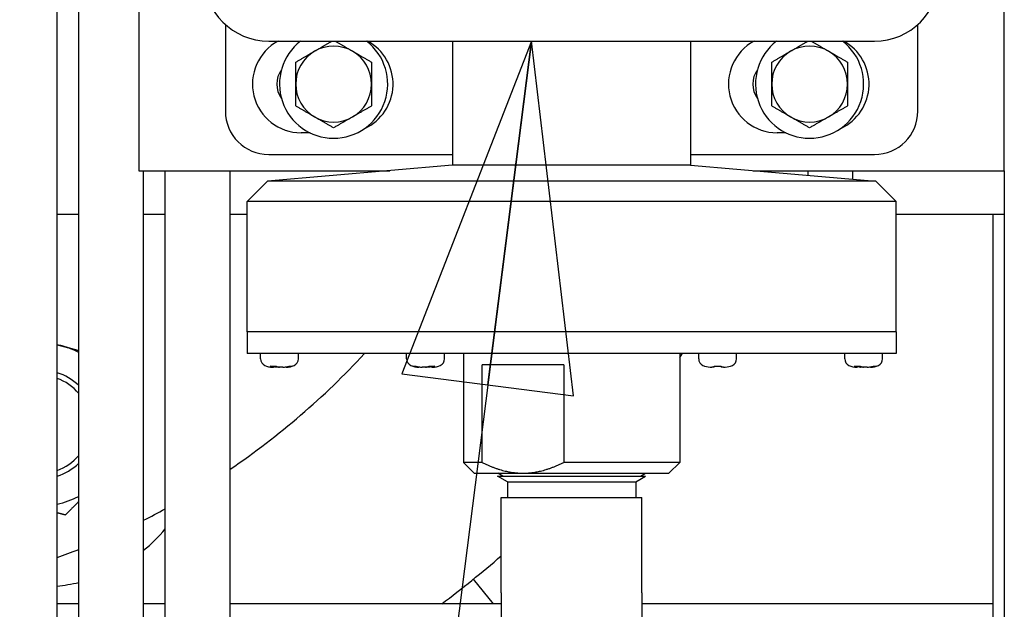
# Paper-space layout 'SHEET_1' of a CAD drawing. Header units: inches. Extents: x 4 to 540, y 12 to 340.
# Tile 9 of 116: x 65.96 to 71.65, y 124.42 to 127.82. Entities that reach past the tile are written whole.
import ezdxf

# ---------------------------------------------------------------- set-up
doc = ezdxf.new("R2010")
doc.units = ezdxf.units.IN
doc.header["$LTSCALE"] = 16
doc.header["$MEASUREMENT"] = 0
doc.layers.get('0').update_dxf_attribs({"lineweight": 25})
doc.layers.add('DIMEN', color=7, linetype='Continuous', lineweight=25)
doc.styles.get("Standard").update_dxf_attribs({"font": 'arial.ttf'})
doc.dimstyles.new('DEFAULT-ANSI$7', dxfattribs={"dimscale": 16, "dimtxt": 0.125, "dimasz": 0.125, "dimexe": 0.125, "dimexo": 0.0625, "dimgap": 0.031496, "dimtad": 0, "dimtih": 1, "dimtoh": 1, "dimrnd": 1e-08, "dimzin": 4, "dimdsep": 46, "dimtxsty": 'Standard', "dimblk": 'Filled-1', "dimcen": 0.09, "dimdle": 0.393701, "dimclrd": 256, "dimclre": 256, "dimclrt": 256, "dimadec": 0, "dimazin": 1, "dimtfac": 1.504, "dimtofl": 0, "dimtmove": 0, "dimatfit": 3, "dimldrblk": 'Filled-1', "dimfxl": 1, "dimtolj": 1, "dimtzin": 4, "dimlwd": 25, "dimlwe": 25, "dimarcsym": 0})

# ---------------------------------------------------------------- blocks, each defined once
blk = doc.blocks.new('Filled-1')
at = {"color": 0}
for p, q in [((0, 0), (-1, 0.25)), ((-1, 0.25), (-1, -0.25)), ((-1, 0), (0, 0)), ((-1, -0.25), (0, 0))]:
    blk.add_line(p, q, dxfattribs=at)
at = {"color": 0, "flags": 128}
blk.add_lwpolyline([(-1, -0.25), (0, 0), (-1, 0.25), (-1, -0.25)], dxfattribs=at)
at = {"color": 0}
blk.add_solid([(-1, -0.25), (0, 0), (-1, 0.25), (-1, -0.25)], dxfattribs=at)

psp = doc.layouts.new('SHEET_1')

# ---------------------------------------------------------------- linework, layer by layer
for p, q in [((66.1803, 115.3885), (66.1803, 132.7157)), ((66.3053, 115.3885), (66.3053, 132.7157)), ((66.6527, 128.951), (66.6527, 126.951)), ((71.6527, 126.951), (71.6527, 128.5121)), ((67.1527, 127.7944), (67.1527, 127.2945)), ((71.1527, 127.2945), (71.1527, 127.7944)), ((67.4027, 127.6989), (70.9027, 127.6989)), ((68.4652, 127.6989), (68.4652, 127.0445)), ((69.8402, 127.6989), (69.8402, 127.0445)), ((67.6415, 127.1698), (67.5902, 127.1698)), ((70.3915, 127.1698), (70.3402, 127.1698)), ((67.4027, 127.0445), (68.3402, 127.0445)), ((68.4652, 127.0445), (68.4652, 126.982)), ((69.8402, 127.0445), (69.8402, 126.982)), ((69.9652, 127.0445), (70.9027, 127.0445)), ((68.4652, 126.982), (67.3953, 126.8903)), ((69.8402, 126.982), (68.4652, 126.982)), ((69.8402, 126.982), (70.9101, 126.8903)), ((66.6527, 126.951), (68.1036, 126.951)), ((66.6803, 115.3885), (66.6803, 126.951)), ((66.8053, 115.3885), (66.8053, 126.951)), ((67.1803, 115.3885), (67.1803, 126.951)), ((70.2019, 126.951), (71.6527, 126.951)), ((70.7777, 126.9017), (70.7777, 126.951)), ((70.7777, 126.9017), (70.7777, 126.951)), ((71.6527, 126.951), (71.6527, 115.3885)), ((67.3953, 126.8903), (67.2777, 126.7727)), ((70.9101, 126.8903), (67.3953, 126.8903)), ((70.9101, 126.8903), (71.0277, 126.7727)), ((71.0277, 126.7727), (67.2777, 126.7727)), ((67.2777, 126.0201), (67.2777, 126.7727)), ((71.0277, 126.0201), (71.0277, 126.7727)), ((66.1803, 126.701), (66.3053, 126.701)), ((66.6803, 126.701), (66.8053, 126.701)), ((67.1803, 126.701), (67.2777, 126.701)), ((71.0277, 126.701), (71.6527, 126.701)), ((71.5882, 119.5651), (71.5882, 126.701)), ((71.0277, 126.0201), (67.2777, 126.0201)), ((71.0277, 126.0201), (67.2777, 126.0201)), ((67.2777, 126.0201), (67.2777, 125.8951)), ((71.0277, 126.0201), (71.0277, 125.8951)), ((71.0277, 125.8951), (67.2777, 125.8951)), ((67.3557, 125.8653), (67.3557, 125.8951)), ((67.5747, 125.8653), (67.5747, 125.8951)), ((68.1995, 125.8653), (68.1995, 125.8951)), ((68.4185, 125.8653), (68.4185, 125.8951)), ((68.5277, 125.8951), (68.5277, 125.2676)), ((69.7777, 125.8951), (69.7777, 125.2676)), ((69.887, 125.8653), (69.887, 125.8951)), ((70.106, 125.8653), (70.106, 125.8951)), ((70.7307, 125.8653), (70.7307, 125.8951)), ((70.9497, 125.8653), (70.9497, 125.8951)), ((68.6356, 125.2676), (68.6356, 125.8301)), ((69.1074, 125.8301), (68.6356, 125.8301)), ((69.1074, 125.8301), (69.1074, 125.2676)), ((67.4314, 125.817), (67.426, 125.817)), ((67.4651, 125.817), (67.4455, 125.817)), ((67.4849, 125.817), (67.4651, 125.817)), ((67.5044, 125.817), (67.4991, 125.817)), ((67.5044, 125.817), (67.5044, 125.817)), ((68.2751, 125.817), (68.2698, 125.817)), ((68.2698, 125.817), (68.2698, 125.817)), ((68.3091, 125.817), (68.2893, 125.817)), ((68.3287, 125.817), (68.3091, 125.817)), ((68.3482, 125.817), (68.3429, 125.817)), ((69.977, 125.817), (69.9625, 125.817)), ((70.0305, 125.817), (70.016, 125.817)), ((70.8064, 125.817), (70.801, 125.817)), ((70.8401, 125.817), (70.8205, 125.817)), ((70.8599, 125.817), (70.8401, 125.817)), ((70.8794, 125.817), (70.8741, 125.817)), ((70.8794, 125.817), (70.8794, 125.817)), ((68.6356, 125.2676), (68.5277, 125.2676)), ((68.5902, 125.2051), (68.5277, 125.2676)), ((69.7777, 125.2676), (69.1074, 125.2676)), ((69.7152, 125.2051), (69.7777, 125.2676)), ((68.5902, 125.2051), (68.8715, 125.2051)), ((68.7554, 125.1881), (68.726, 125.2051)), ((68.8715, 125.2051), (69.7152, 125.2051)), ((69.5501, 125.1881), (69.5795, 125.2051)), ((68.7255, 125.1881), (68.7254, 125.1876)), ((68.7254, 125.1876), (69.58, 125.1876)), ((68.7816, 125.1552), (68.7254, 125.1876)), ((68.7255, 125.1881), (69.58, 125.1881)), ((68.7816, 125.1552), (69.5239, 125.1552)), ((68.7816, 125.1552), (68.7816, 125.0638)), ((69.5239, 125.1552), (69.58, 125.1876)), ((69.5239, 125.1552), (69.5239, 125.0638)), ((69.58, 125.1881), (69.58, 125.1876)), ((68.7465, 125.0638), (69.559, 125.0638)), ((68.7465, 124.5138), (68.7465, 125.0638)), ((69.559, 124.5138), (69.559, 125.0638)), ((68.7013, 124.451), (68.5858, 124.5937)), ((68.7465, 124.5138), (68.7465, 124.2792)), ((69.559, 124.5138), (69.559, 124.2792)), ((66.3053, 124.451), (66.1803, 124.451)), ((66.8053, 124.451), (66.6803, 124.451)), ((68.7465, 124.451), (67.1803, 124.451)), ((71.5882, 124.451), (69.559, 124.451))]:
    psp.add_line(p, q)
for centre, radius, start, end in [((67.4027, 128.0739), 0.375, 180, 270), ((70.9027, 128.0739), 0.375, 270, 0), ((67.5902, 127.451), 0.2812, 118.1856, 270), ((67.7777, 127.451), 0.3125, 127.5069, 52.4931), ((67.7777, 127.451), 0.219, 60, 120), ((67.8402, 127.451), 0.2812, 294.6243, 61.8144), ((70.3402, 127.451), 0.2812, 118.1856, 270), ((70.5277, 127.451), 0.3125, 127.5069, 52.4931), ((70.5277, 127.451), 0.219, 60, 120), ((70.5902, 127.451), 0.2812, 294.6243, 61.8144), ((67.7777, 127.451), 0.219, 120, 180), ((67.7777, 127.451), 0.219, 0, 60), ((70.5277, 127.451), 0.219, 120, 180), ((70.5277, 127.451), 0.219, 0, 60), ((67.5902, 127.451), 0.1406, 144.114, 215.886), ((70.3402, 127.451), 0.1406, 144.114, 215.886), ((67.7777, 127.451), 0.219, 180, 240), ((67.7777, 127.451), 0.219, 300, 0), ((70.5277, 127.451), 0.219, 180, 240), ((70.5277, 127.451), 0.219, 300, 0), ((67.4027, 127.2945), 0.25, 180, 270), ((67.7777, 127.451), 0.219, 240, 300), ((70.5277, 127.451), 0.219, 240, 300), ((70.9027, 127.2945), 0.25, 270, 0), ((66.0878, 125.4865), 0.4688, 75, 78.6215), ((66.0878, 125.4865), 0.4688, 62.3579, 75), ((64.6527, 128.951), 4.5, 304.1717, 317.2275), ((64.6527, 129.451), 6.25, 325.08479, 325.32338), ((67.3977, 125.8653), 0.042, 180, 245.2122), ((67.5327, 125.8653), 0.042, 294.7878, 0), ((68.2415, 125.8653), 0.042, 180, 245.2122), ((68.3765, 125.8653), 0.042, 294.7878, 0), ((69.929, 125.8653), 0.042, 180, 245.2122), ((70.064, 125.8653), 0.042, 294.7878, 0), ((70.7727, 125.8653), 0.042, 180, 245.2122), ((70.9077, 125.8653), 0.042, 294.7878, 0), ((66.0878, 125.4865), 0.3125, 45.8994, 72.7865), ((67.426, 125.9265), 0.1095, 245.2122, 270), ((67.5044, 125.9265), 0.1095, 270, 294.7878), ((68.2698, 125.9265), 0.1095, 245.2122, 270), ((68.3482, 125.9265), 0.1095, 270, 294.7878), ((69.9573, 125.9265), 0.1095, 245.2122, 250.9725), ((70.0357, 125.9265), 0.1095, 289.0275, 294.7878), ((70.801, 125.9265), 0.1095, 245.2122, 270), ((70.8794, 125.9265), 0.1095, 270, 294.7878), ((66.0878, 125.4865), 0.2813, 39.3538, 70.8031), ((66.0878, 125.4865), 0.2813, 289.1969, 320.6462), ((66.0878, 125.4865), 0.3125, 287.2135, 314.1006), ((66.0878, 125.4865), 0.4687, 281.3785, 297.6421), ((64.6527, 128.951), 4.5, 296.7799, 298.5772), ((66.0878, 125.4865), 0.9375, 309.1959, 319.9343), ((64.6527, 128.951), 4.5, 289.8436, 291.5449), ((64.6527, 129.451), 6.25, 306.8699, 310.91965), ((66.0878, 125.4865), 0.9375, 275.6611, 283.4133)]:
    psp.add_arc(centre, radius, start, end)
for points, weights in [([(67.6682, 127.6407), (67.7155, 127.668), (67.7691, 127.6989)], [1, 1.035234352, 1.00505099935]), ([(67.7864, 127.6989), (67.8399, 127.668), (67.8872, 127.6407)], [1.00505099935, 1.035234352, 1]), ([(70.4182, 127.6407), (70.4655, 127.668), (70.5191, 127.6989)], [1, 1.035234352, 1.00505099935]), ([(70.5364, 127.6989), (70.5899, 127.668), (70.6372, 127.6407)], [1.00505099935, 1.035234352, 1]), ([(67.5587, 127.5775), (67.6174, 127.6114), (67.6682, 127.6407)], [1, 1.0379548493, 1]), ([(67.8872, 127.6407), (67.9381, 127.6114), (67.9967, 127.5775)], [1, 1.0379548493, 1]), ([(70.3087, 127.5775), (70.3674, 127.6114), (70.4182, 127.6407)], [1, 1.0379548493, 1]), ([(70.6372, 127.6407), (70.6881, 127.6114), (70.7467, 127.5775)], [1, 1.0379548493, 1]), ([(67.5587, 127.451), (67.5587, 127.5097), (67.5587, 127.5775)], [1, 1.0379548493, 1]), ([(67.9967, 127.5775), (67.9967, 127.5097), (67.9967, 127.451)], [1, 1.0379548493, 1]), ([(70.3087, 127.451), (70.3087, 127.5097), (70.3087, 127.5775)], [1, 1.0379548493, 1]), ([(70.7467, 127.5775), (70.7467, 127.5097), (70.7467, 127.451)], [1, 1.0379548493, 1]), ([(67.5587, 127.3246), (67.5587, 127.3924), (67.5587, 127.451)], [1, 1.0379548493, 1]), ([(67.9967, 127.451), (67.9967, 127.3924), (67.9967, 127.3246)], [1, 1.0379548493, 1]), ([(70.3087, 127.3246), (70.3087, 127.3924), (70.3087, 127.451)], [1, 1.0379548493, 1]), ([(70.7467, 127.451), (70.7467, 127.3924), (70.7467, 127.3246)], [1, 1.0379548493, 1]), ([(67.6682, 127.2614), (67.6174, 127.2907), (67.5587, 127.3246)], [1, 1.0379548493, 1]), ([(67.9967, 127.3246), (67.9381, 127.2907), (67.8872, 127.2614)], [1, 1.0379548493, 1]), ([(70.4182, 127.2614), (70.3674, 127.2907), (70.3087, 127.3246)], [1, 1.0379548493, 1]), ([(70.7467, 127.3246), (70.6881, 127.2907), (70.6372, 127.2614)], [1, 1.0379548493, 1]), ([(67.7777, 127.1982), (67.7191, 127.232), (67.6682, 127.2614)], [1, 1.0379548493, 1]), ([(67.8872, 127.2614), (67.8364, 127.232), (67.7777, 127.1982)], [1, 1.0379548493, 1]), ([(70.5277, 127.1982), (70.4691, 127.232), (70.4182, 127.2614)], [1, 1.0379548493, 1]), ([(70.6372, 127.2614), (70.5864, 127.232), (70.5277, 127.1982)], [1, 1.0379548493, 1]), ([(66.1803, 125.947), (66.1947, 125.9431), (66.2091, 125.9393)], [1.01950368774, 1.01021624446, 1]), ([(66.2091, 125.9393), (66.2567, 125.9265), (66.3053, 125.9135)], [1, 1.03452894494, 1.05844809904]), ([(67.4314, 125.817), (67.4324, 125.8203), (67.4334, 125.8231)], [1, 1.03269350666, 1.06327098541]), ([(67.4455, 125.817), (67.4469, 125.8195), (67.4482, 125.8216)], [1, 1.02421509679, 1.04726935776]), ([(67.4991, 125.817), (67.499, 125.8175), (67.4988, 125.818)], [1, 1.00480195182, 1.00955825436]), ([(67.5034, 125.8188), (67.5039, 125.8179), (67.5044, 125.817)], [1.01749486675, 1.00882451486, 1]), ([(68.2698, 125.817), (68.2703, 125.8179), (68.2708, 125.8188)], [1, 1.00882451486, 1.01749486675]), ([(68.2754, 125.818), (68.2753, 125.8175), (68.2751, 125.817)], [1.00955825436, 1.00480195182, 1]), ([(68.326, 125.8216), (68.3273, 125.8195), (68.3287, 125.817)], [1.04726935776, 1.02421509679, 1]), ([(68.3408, 125.8231), (68.3418, 125.8203), (68.3429, 125.817)], [1.06327098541, 1.03269350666, 1]), ([(70.8064, 125.817), (70.8074, 125.8203), (70.8084, 125.8231)], [1, 1.03269350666, 1.06327098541]), ([(70.8205, 125.817), (70.8219, 125.8195), (70.8232, 125.8216)], [1, 1.02421509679, 1.04726935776]), ([(70.8741, 125.817), (70.874, 125.8175), (70.8738, 125.818)], [1, 1.00480195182, 1.00955825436]), ([(70.8784, 125.8188), (70.8789, 125.8179), (70.8794, 125.817)], [1.01749486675, 1.00882451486, 1]), ([(68.6356, 125.2676), (68.7597, 125.2051), (68.8715, 125.2051)], [1, 1.02740233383, 1]), ([(68.8715, 125.2051), (68.9832, 125.2051), (69.1074, 125.2676)], [1, 1.02740233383, 1]), ([(66.3053, 125.0411), (66.2683, 125.0041), (66.2279, 124.9637)], [1.08419560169, 1.10271805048, 1.10906450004]), ([(66.2279, 124.9637), (66.2036, 124.9702), (66.1803, 124.9764)], [1.10906450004, 1.10625836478, 1.10107177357])]:
    psp.add_rational_spline(points, weights, degree=2)
for points, knots in [([(68.3402, 127.0445), (68.3573, 127.0445), (68.3761, 127.0445), (68.4105, 127.0445), (68.4259, 127.0445), (68.4458, 127.0445), (68.4539, 127.0445), (68.4626, 127.0445), (68.4652, 127.0445), (68.4652, 127.0445)], [0, 0, 0, 0, 0.1591647, 0.1591647, 0.3183293, 0.3183293, 0.4344427, 0.4344427, 0.5411082, 0.5411082, 0.5411082, 0.5411082]), ([(69.8402, 127.0445), (69.8402, 127.0445), (69.8429, 127.0445), (69.8516, 127.0445), (69.8596, 127.0445), (69.8796, 127.0445), (69.895, 127.0445), (69.9294, 127.0445), (69.9482, 127.0445), (69.9652, 127.0445)], [1.4993818, 1.4993818, 1.4993818, 1.4993818, 1.6060472, 1.6060472, 1.7221606, 1.7221606, 1.8813253, 1.8813253, 2.04049, 2.04049, 2.04049, 2.04049]), ([(67.4113, 125.8237), (67.4168, 125.8232), (67.4224, 125.823), (67.4278, 125.823), (67.4332, 125.823), (67.439, 125.8232), (67.4451, 125.8237)], [-0.04758989, -0.04758989, -0.04758989, -0.04758989, 0, 0, 0, 0.04758989, 0.04758989, 0.04758989, 0.04758989]), ([(67.5197, 125.8237), (67.5235, 125.8232), (67.527, 125.823), (67.5301, 125.823), (67.5332, 125.823), (67.5363, 125.8232), (67.5392, 125.8237)], [-0.04758989, -0.04758989, -0.04758989, -0.04758989, 0, 0, 0, 0.04758989, 0.04758989, 0.04758989, 0.04758989]), ([(68.235, 125.8237), (68.2379, 125.8232), (68.241, 125.823), (68.2441, 125.823), (68.2472, 125.823), (68.2507, 125.8232), (68.2545, 125.8237)], [-0.04758989, -0.04758989, -0.04758989, -0.04758989, 0, 0, 0, 0.04758989, 0.04758989, 0.04758989, 0.04758989]), ([(68.3292, 125.8237), (68.3352, 125.8232), (68.341, 125.823), (68.3464, 125.823), (68.3518, 125.823), (68.3574, 125.8232), (68.3629, 125.8237)], [-0.04758989, -0.04758989, -0.04758989, -0.04758989, 0, 0, 0, 0.04758989, 0.04758989, 0.04758989, 0.04758989]), ([(69.977, 125.8237), (69.9837, 125.8232), (69.9902, 125.823), (69.9965, 125.823), (70.0027, 125.823), (70.0093, 125.8232), (70.016, 125.8237)], [-0.04758989, -0.04758989, -0.04758989, -0.04758989, 0, 0, 0, 0.04758989, 0.04758989, 0.04758989, 0.04758989]), ([(70.7863, 125.8237), (70.7918, 125.8232), (70.7974, 125.823), (70.8028, 125.823), (70.8082, 125.823), (70.814, 125.8232), (70.8201, 125.8237)], [-0.04758989, -0.04758989, -0.04758989, -0.04758989, 0, 0, 0, 0.04758989, 0.04758989, 0.04758989, 0.04758989]), ([(70.8947, 125.8237), (70.8985, 125.8232), (70.902, 125.823), (70.9051, 125.823), (70.9082, 125.823), (70.9113, 125.8232), (70.9142, 125.8237)], [-0.04758989, -0.04758989, -0.04758989, -0.04758989, 0, 0, 0, 0.04758989, 0.04758989, 0.04758989, 0.04758989])]:
    psp.add_open_spline(points, degree=3, knots=knots)
for points in [[(70.5173, 126.9511), (70.5173, 126.9419), (70.5173, 126.9329), (70.5174, 126.9241)], [(70.5173, 126.9511), (70.5173, 126.9419), (70.5173, 126.9328), (70.5174, 126.9241)], [(67.4314, 125.817), (67.425, 125.817), (67.4175, 125.8192), (67.4113, 125.8237)], [(67.4455, 125.817), (67.4411, 125.817), (67.4364, 125.8174), (67.4317, 125.8181)], [(67.4451, 125.8237), (67.4513, 125.8192), (67.4587, 125.817), (67.4651, 125.817)], [(67.4849, 125.817), (67.496, 125.817), (67.5088, 125.8192), (67.5197, 125.8237)], [(67.5392, 125.8237), (67.5283, 125.8192), (67.5155, 125.817), (67.5044, 125.817)], [(68.2698, 125.817), (68.2587, 125.817), (68.2459, 125.8192), (68.235, 125.8237)], [(68.2545, 125.8237), (68.2654, 125.8192), (68.2782, 125.817), (68.2893, 125.817)], [(68.3091, 125.817), (68.3155, 125.817), (68.3229, 125.8192), (68.3292, 125.8237)], [(68.3425, 125.8181), (68.3378, 125.8174), (68.3331, 125.817), (68.3287, 125.817)], [(68.3629, 125.8237), (68.3567, 125.8192), (68.3493, 125.817), (68.3429, 125.817)], [(69.9216, 125.823), (69.9216, 125.823), (69.9218, 125.8232), (69.9223, 125.8237)], [(69.9223, 125.8237), (69.9349, 125.8192), (69.9497, 125.817), (69.9625, 125.817)], [(69.977, 125.817), (69.977, 125.817), (69.977, 125.8192), (69.977, 125.8237)], [(70.016, 125.8237), (70.016, 125.8192), (70.016, 125.817), (70.016, 125.817)], [(70.0305, 125.817), (70.0433, 125.817), (70.0581, 125.8192), (70.0706, 125.8237)], [(70.0706, 125.8237), (70.0712, 125.8232), (70.0714, 125.823), (70.0714, 125.823)], [(70.8064, 125.817), (70.8, 125.817), (70.7925, 125.8192), (70.7863, 125.8237)], [(70.8205, 125.817), (70.8161, 125.817), (70.8114, 125.8174), (70.8067, 125.8181)], [(70.8201, 125.8237), (70.8263, 125.8192), (70.8337, 125.817), (70.8401, 125.817)], [(70.8599, 125.817), (70.871, 125.817), (70.8838, 125.8192), (70.8947, 125.8237)], [(70.9142, 125.8237), (70.9033, 125.8192), (70.8905, 125.817), (70.8794, 125.817)]]:
    psp.add_open_spline(points, degree=3)

# ---------------------------------------------------------------- leaders
at = {"layer": 'DIMEN', "linetype": 'Continuous', "lineweight": 25, "annotation_type": 0, "has_hookline": 1, "hookline_direction": 1, "text_width": 18.0027}
psp.add_leader([(68.9214, 127.6989), (65.3538, 99.6847), (63.3538, 99.6847)], dimstyle='DEFAULT-ANSI$7', override={"dimtad": 0}, dxfattribs=at)

doc.saveas('drawing.dxf')
